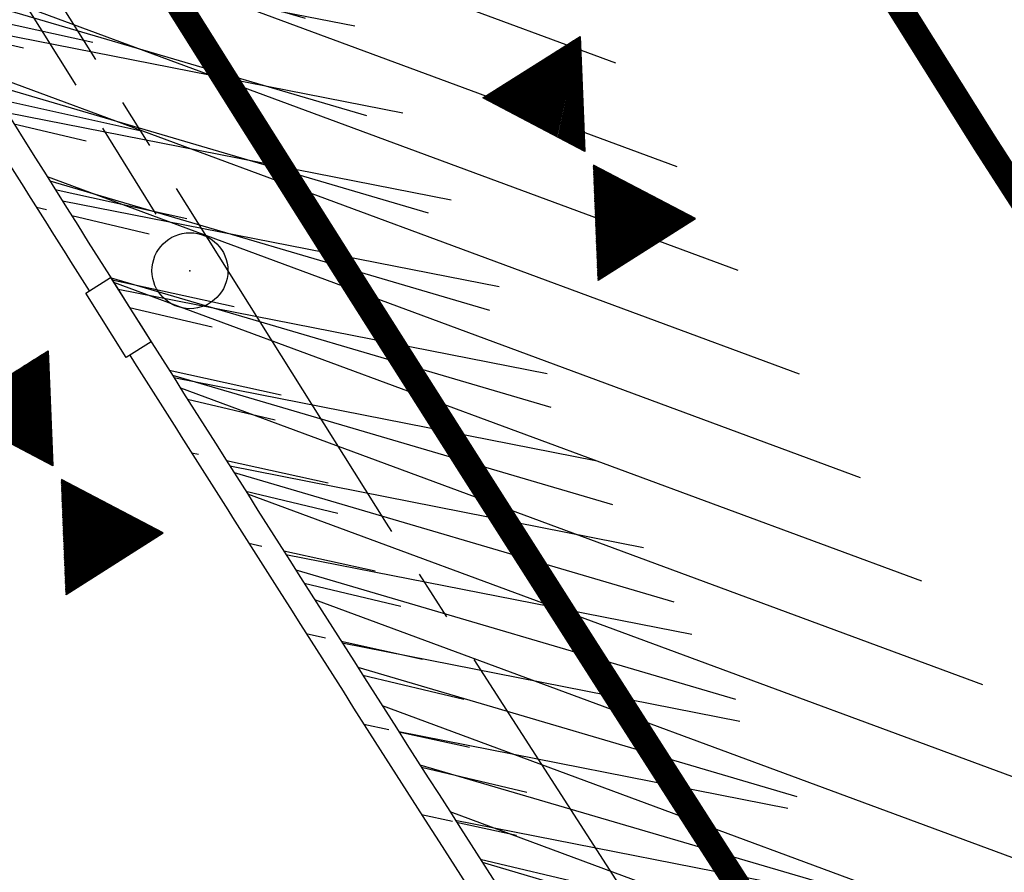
# Model space of a CAD drawing. Extents: x 447882 to 448688, y 437766 to 439043.
# Tile 29 of 121: x 448415 to 448435, y 438096 to 438112. Entities that reach past the tile are written whole.
import ezdxf

# ---------------------------------------------------------------- set-up
doc = ezdxf.new("R2010")
doc.units = 0
doc.header["$LTSCALE"] = 2
doc.header["$MEASUREMENT"] = 0
for name, pattern in [('ACHSE', [5.5, 4, -0.5, 0.5, -0.5]), ('AUSGEZOGEN', [0]), ('GESTRICH-X2', [1.5, 1, -0.5])]:
    doc.linetypes.add(name, pattern=pattern)
doc.layers.get('0').update_dxf_attribs({"linetype": 'AUSGEZOGEN'})
for name, color, linetype in [('ACHSETOP', 250, 'ACHSE'), ('BOESCHG', 250, 'AUSGEZOGEN'), ('DB-LS-Waende', 15, 'CONTINUOUS'), ('FBRTOP', 250, 'AUSGEZOGEN'), ('GEF', 1, 'AUSGEZOGEN'), ('KANAL', 7, 'GESTRICH-X2'), ('MULDE', 250, 'AUSGEZOGEN'), ('SCHLITZRINNE', 200, 'AUSGEZOGEN'), ('SCHSYMBOL', 200, 'AUSGEZOGEN')]:
    doc.layers.add(name, color=color, linetype=linetype)

# ---------------------------------------------------------------- blocks, each defined once
blk = doc.blocks.new('*X41')
at = {"color": 0}
for p, q in [((379.636, 182.407), (379.645, 182.415)), ((379.64, 182.401), (379.654, 182.415)), ((379.643, 182.395), (379.663, 182.415)), ((379.646, 182.39), (379.672, 182.415)), ((379.649, 182.384), (379.68, 182.415)), ((379.653, 182.379), (379.689, 182.415)), ((379.656, 182.373), (379.698, 182.415)), ((379.659, 182.367), (379.707, 182.415)), ((379.662, 182.362), (379.716, 182.415)), ((379.665, 182.356), (379.725, 182.415)), ((379.669, 182.351), (379.733, 182.415)), ((379.672, 182.345), (379.742, 182.415)), ((379.675, 182.339), (379.751, 182.415)), ((379.678, 182.334), (379.76, 182.415)), ((379.682, 182.328), (379.769, 182.415)), ((379.685, 182.323), (379.778, 182.415)), ((379.688, 182.317), (379.786, 182.415)), ((379.691, 182.311), (379.795, 182.415)), ((379.695, 182.306), (379.804, 182.415)), ((379.698, 182.3), (379.813, 182.415)), ((379.701, 182.295), (379.822, 182.415)), ((379.704, 182.289), (379.831, 182.415)), ((379.708, 182.283), (379.839, 182.415)), ((379.711, 182.278), (379.848, 182.415)), ((379.714, 182.272), (379.857, 182.415)), ((379.717, 182.267), (379.866, 182.415)), ((379.72, 182.261), (379.875, 182.415)), ((379.724, 182.255), (379.884, 182.415)), ((379.727, 182.25), (379.892, 182.415)), ((379.73, 182.244), (379.901, 182.415)), ((379.733, 182.239), (379.91, 182.415)), ((379.737, 182.233), (379.919, 182.415)), ((379.74, 182.227), (379.928, 182.415)), ((379.743, 182.222), (379.937, 182.415)), ((379.746, 182.216), (379.946, 182.415)), ((379.75, 182.21), (379.954, 182.415)), ((379.753, 182.205), (379.963, 182.415)), ((379.756, 182.199), (379.972, 182.415)), ((379.759, 182.194), (379.981, 182.415)), ((379.763, 182.188), (379.99, 182.415)), ((379.766, 182.182), (379.999, 182.415)), ((379.769, 182.177), (380.007, 182.415)), ((379.772, 182.171), (380.016, 182.415)), ((379.775, 182.166), (380.025, 182.415)), ((379.779, 182.16), (380.034, 182.415)), ((379.782, 182.154), (380.043, 182.415)), ((379.785, 182.149), (380.052, 182.415)), ((379.788, 182.143), (380.06, 182.415)), ((379.792, 182.138), (380.069, 182.415)), ((379.795, 182.132), (380.078, 182.415)), ((379.798, 182.126), (380.087, 182.415)), ((379.801, 182.121), (380.096, 182.415)), ((379.805, 182.115), (380.105, 182.415)), ((379.808, 182.11), (380.113, 182.415)), ((379.811, 182.104), (380.122, 182.415)), ((379.814, 182.098), (380.131, 182.415)), ((379.818, 182.093), (380.14, 182.415)), ((379.821, 182.087), (380.149, 182.415)), ((379.824, 182.082), (380.158, 182.415)), ((379.827, 182.076), (380.166, 182.415)), ((379.83, 182.07), (380.175, 182.415)), ((379.834, 182.065), (380.184, 182.415)), ((379.837, 182.059), (380.193, 182.415)), ((379.84, 182.054), (380.202, 182.415)), ((379.843, 182.048), (380.211, 182.415)), ((379.847, 182.042), (380.22, 182.415)), ((379.85, 182.037), (380.228, 182.415)), ((379.853, 182.031), (380.237, 182.415)), ((379.856, 182.026), (380.246, 182.415)), ((379.86, 182.02), (380.255, 182.415)), ((379.863, 182.014), (380.264, 182.415)), ((379.866, 182.009), (380.273, 182.415)), ((379.869, 182.003), (380.281, 182.415)), ((379.873, 181.998), (380.29, 182.415)), ((379.876, 181.992), (380.299, 182.415)), ((379.879, 181.986), (380.308, 182.415)), ((379.882, 181.981), (380.317, 182.415)), ((379.885, 181.975), (380.326, 182.415)), ((379.889, 181.97), (380.334, 182.415)), ((379.892, 181.964), (380.343, 182.415)), ((379.895, 181.958), (380.352, 182.415)), ((379.898, 181.953), (380.361, 182.415)), ((379.902, 181.947), (380.37, 182.415)), ((379.905, 181.942), (380.379, 182.415)), ((379.908, 181.936), (380.387, 182.415)), ((379.911, 181.93), (380.396, 182.415)), ((379.915, 181.925), (380.405, 182.415)), ((379.918, 181.919), (380.414, 182.415)), ((379.921, 181.914), (380.423, 182.415)), ((379.924, 181.908), (380.432, 182.415)), ((379.928, 181.902), (380.44, 182.415)), ((379.931, 181.897), (380.449, 182.415)), ((379.934, 181.891), (380.458, 182.415)), ((379.937, 181.885), (380.467, 182.415)), ((379.94, 181.88), (380.476, 182.415)), ((379.944, 181.874), (380.485, 182.415)), ((379.947, 181.869), (380.494, 182.415)), ((379.95, 181.863), (380.502, 182.415)), ((379.953, 181.857), (380.511, 182.415)), ((379.957, 181.852), (380.52, 182.415)), ((379.96, 181.846), (380.529, 182.415)), ((379.963, 181.841), (380.538, 182.415)), ((379.966, 181.835), (380.547, 182.415)), ((379.97, 181.829), (380.555, 182.415)), ((379.973, 181.824), (380.564, 182.415)), ((379.976, 181.818), (380.573, 182.415)), ((379.979, 181.813), (380.582, 182.415)), ((379.983, 181.807), (380.591, 182.415)), ((379.986, 181.801), (380.6, 182.415)), ((379.989, 181.796), (380.608, 182.415)), ((379.992, 181.79), (380.617, 182.415)), ((379.995, 181.785), (380.626, 182.415)), ((379.999, 181.779), (380.635, 182.415)), ((380.002, 181.773), (380.644, 182.415)), ((380.005, 181.768), (380.653, 182.415)), ((380.008, 181.762), (380.661, 182.415)), ((380.012, 181.757), (380.67, 182.415)), ((380.015, 181.751), (380.679, 182.415)), ((380.018, 181.745), (380.688, 182.415)), ((380.021, 181.74), (380.697, 182.415)), ((380.025, 181.734), (380.706, 182.415)), ((380.028, 181.729), (380.714, 182.415)), ((380.031, 181.723), (380.723, 182.415)), ((380.034, 181.717), (380.732, 182.415)), ((380.038, 181.712), (380.741, 182.415)), ((380.041, 181.706), (380.75, 182.415)), ((380.044, 181.701), (380.759, 182.415)), ((380.047, 181.695), (380.768, 182.415)), ((380.05, 181.689), (380.776, 182.415)), ((380.054, 181.684), (380.785, 182.415)), ((380.057, 181.678), (380.794, 182.415)), ((380.06, 181.673), (380.803, 182.415)), ((380.063, 181.667), (380.812, 182.415)), ((380.067, 181.661), (380.821, 182.415)), ((380.07, 181.656), (380.829, 182.415)), ((380.073, 181.65), (380.838, 182.415)), ((380.076, 181.645), (380.847, 182.415)), ((380.08, 181.639), (380.856, 182.415)), ((380.083, 181.633), (380.865, 182.415)), ((380.086, 181.628), (380.874, 182.415)), ((380.089, 181.622), (380.882, 182.415)), ((380.093, 181.617), (380.891, 182.415)), ((380.096, 181.611), (380.9, 182.415)), ((380.099, 181.605), (380.909, 182.415)), ((380.102, 181.6), (380.918, 182.415)), ((380.105, 181.594), (380.927, 182.415)), ((380.109, 181.588), (380.935, 182.415)), ((380.112, 181.583), (380.944, 182.415)), ((380.115, 181.577), (380.953, 182.415)), ((380.118, 181.572), (380.962, 182.415)), ((380.122, 181.566), (380.971, 182.415)), ((380.125, 181.56), (380.98, 182.415)), ((380.128, 181.555), (380.988, 182.415)), ((380.131, 181.549), (380.997, 182.415)), ((380.135, 181.544), (381.006, 182.415)), ((380.138, 181.538), (381.015, 182.415)), ((380.141, 181.532), (381.024, 182.415)), ((380.144, 181.527), (381.033, 182.415)), ((380.148, 181.521), (381.042, 182.415)), ((380.151, 181.516), (381.05, 182.415)), ((380.154, 181.51), (381.059, 182.415)), ((380.157, 181.504), (381.068, 182.415)), ((380.16, 181.499), (381.077, 182.415)), ((380.164, 181.493), (381.086, 182.415)), ((380.167, 181.488), (381.095, 182.415)), ((380.17, 181.482), (381.103, 182.415)), ((380.173, 181.476), (381.112, 182.415)), ((380.177, 181.471), (381.121, 182.415)), ((380.18, 181.465), (381.13, 182.415)), ((380.183, 181.46), (381.139, 182.415)), ((380.186, 181.454), (381.148, 182.415)), ((380.19, 181.448), (381.156, 182.415)), ((380.193, 181.443), (381.165, 182.415)), ((380.196, 181.437), (381.174, 182.415)), ((380.199, 181.432), (381.183, 182.415)), ((380.203, 181.426), (381.192, 182.415)), ((380.206, 181.42), (381.201, 182.415)), ((380.209, 181.415), (381.209, 182.415)), ((380.212, 181.409), (381.218, 182.415)), ((380.215, 181.404), (381.227, 182.415)), ((380.219, 181.398), (381.236, 182.415)), ((380.222, 181.392), (381.245, 182.415)), ((380.225, 181.387), (381.254, 182.415)), ((380.228, 181.381), (381.262, 182.415)), ((380.232, 181.376), (381.271, 182.415)), ((380.235, 181.37), (381.28, 182.415)), ((380.238, 181.364), (381.289, 182.415)), ((380.241, 181.359), (381.298, 182.415)), ((380.245, 181.353), (381.307, 182.415)), ((380.248, 181.348), (381.316, 182.415)), ((380.251, 181.342), (381.324, 182.415)), ((380.254, 181.336), (381.333, 182.415)), ((380.258, 181.331), (381.342, 182.415)), ((380.261, 181.325), (381.351, 182.415)), ((380.27, 181.308), (381.344, 182.382)), ((380.274, 181.303), (381.332, 182.361)), ((380.277, 181.297), (381.32, 182.34)), ((380.28, 181.292), (381.308, 182.32)), ((380.283, 181.286), (381.296, 182.299)), ((380.287, 181.28), (381.284, 182.278)), ((380.29, 181.275), (381.272, 182.257)), ((380.293, 181.269), (381.26, 182.236)), ((380.296, 181.263), (381.248, 182.215)), ((380.3, 181.258), (381.236, 182.194)), ((380.303, 181.252), (381.224, 182.173)), ((380.306, 181.247), (381.212, 182.152)), ((380.309, 181.241), (381.2, 182.131)), ((380.313, 181.235), (381.187, 182.11)), ((380.316, 181.23), (381.175, 182.089)), ((380.319, 181.224), (381.163, 182.069)), ((380.322, 181.219), (381.151, 182.048)), ((380.325, 181.213), (381.139, 182.027)), ((380.329, 181.207), (381.127, 182.006)), ((380.332, 181.202), (381.115, 181.985)), ((380.335, 181.196), (381.103, 181.964)), ((380.338, 181.191), (381.091, 181.943)), ((380.342, 181.185), (381.079, 181.922)), ((380.345, 181.179), (381.067, 181.901)), ((380.348, 181.174), (381.055, 181.88)), ((380.351, 181.168), (381.043, 181.859)), ((380.355, 181.163), (381.031, 181.839)), ((380.358, 181.157), (381.018, 181.818)), ((380.361, 181.151), (381.006, 181.797)), ((380.364, 181.146), (380.994, 181.776)), ((380.368, 181.14), (380.982, 181.755)), ((380.371, 181.135), (380.97, 181.734)), ((380.374, 181.129), (380.958, 181.713)), ((380.377, 181.123), (380.946, 181.692)), ((380.38, 181.118), (380.934, 181.671)), ((380.384, 181.112), (380.922, 181.65)), ((380.387, 181.107), (380.91, 181.629)), ((380.39, 181.101), (380.898, 181.608)), ((380.393, 181.095), (380.886, 181.588)), ((380.397, 181.09), (380.874, 181.567)), ((380.4, 181.084), (380.861, 181.546)), ((380.403, 181.079), (380.849, 181.525)), ((380.406, 181.073), (380.837, 181.504)), ((380.41, 181.067), (380.825, 181.483)), ((380.413, 181.062), (380.813, 181.462)), ((380.416, 181.056), (380.801, 181.441)), ((380.419, 181.051), (380.789, 181.42)), ((380.423, 181.045), (380.777, 181.399)), ((380.426, 181.039), (380.765, 181.378)), ((380.429, 181.034), (380.753, 181.358)), ((380.432, 181.028), (380.741, 181.337)), ((380.435, 181.023), (380.729, 181.316)), ((380.439, 181.017), (380.717, 181.295)), ((380.442, 181.011), (380.705, 181.274)), ((380.445, 181.006), (380.692, 181.253)), ((380.448, 181), (380.68, 181.232)), ((380.452, 180.995), (380.668, 181.211)), ((380.455, 180.989), (380.656, 181.19)), ((380.458, 180.983), (380.644, 181.169)), ((380.461, 180.978), (380.632, 181.148)), ((380.465, 180.972), (380.62, 181.127)), ((380.468, 180.966), (380.608, 181.107)), ((380.471, 180.961), (380.596, 181.086)), ((380.474, 180.955), (380.584, 181.065)), ((380.478, 180.95), (380.572, 181.044)), ((380.481, 180.944), (380.56, 181.023)), ((380.484, 180.938), (380.548, 181.002)), ((380.487, 180.933), (380.535, 180.981)), ((380.49, 180.927), (380.523, 180.96)), ((380.494, 180.922), (380.511, 180.939)), ((380.208, 180.168), (380.575, 180.534)), ((380.22, 180.189), (380.572, 180.54)), ((380.232, 180.21), (380.568, 180.546)), ((380.245, 180.231), (380.565, 180.551)), ((380.257, 180.251), (380.562, 180.557)), ((380.269, 180.272), (380.559, 180.562)), ((380.281, 180.293), (380.555, 180.568)), ((380.293, 180.314), (380.552, 180.574)), ((380.305, 180.335), (380.549, 180.579)), ((380.317, 180.356), (380.546, 180.585)), ((380.329, 180.377), (380.543, 180.59)), ((380.341, 180.398), (380.539, 180.596)), ((380.353, 180.419), (380.536, 180.602)), ((380.365, 180.44), (380.533, 180.607)), ((380.377, 180.461), (380.53, 180.613)), ((380.389, 180.481), (380.526, 180.618)), ((380.401, 180.502), (380.523, 180.624)), ((380.414, 180.523), (380.52, 180.63)), ((380.426, 180.544), (380.517, 180.635)), ((380.438, 180.565), (380.513, 180.641)), ((380.45, 180.586), (380.51, 180.646)), ((380.462, 180.607), (380.507, 180.652)), ((380.474, 180.628), (380.504, 180.658)), ((380.486, 180.649), (380.5, 180.663)), ((379.894, 179.624), (380.659, 180.389)), ((379.906, 179.645), (380.656, 180.394)), ((379.919, 179.666), (380.653, 180.4)), ((379.931, 179.687), (380.649, 180.406)), ((379.943, 179.708), (380.646, 180.411)), ((379.955, 179.729), (380.643, 180.417)), ((379.967, 179.75), (380.64, 180.422)), ((379.979, 179.77), (380.636, 180.428)), ((379.991, 179.791), (380.633, 180.434)), ((380.003, 179.812), (380.63, 180.439)), ((380.015, 179.833), (380.627, 180.445)), ((380.027, 179.854), (380.623, 180.45)), ((380.039, 179.875), (380.62, 180.456)), ((380.051, 179.896), (380.617, 180.462)), ((380.063, 179.917), (380.614, 180.467)), ((380.075, 179.938), (380.61, 180.473)), ((380.088, 179.959), (380.607, 180.478)), ((380.1, 179.98), (380.604, 180.484)), ((380.112, 180), (380.601, 180.49)), ((380.124, 180.021), (380.598, 180.495)), ((380.136, 180.042), (380.594, 180.501)), ((380.148, 180.063), (380.591, 180.506)), ((380.16, 180.084), (380.588, 180.512)), ((380.172, 180.105), (380.585, 180.518)), ((380.184, 180.126), (380.581, 180.523)), ((380.196, 180.147), (380.578, 180.529)), ((379.629, 179.164), (380.73, 180.265)), ((379.641, 179.185), (380.727, 180.271)), ((379.642, 179.169), (380.733, 180.26)), ((379.651, 179.169), (380.737, 180.254)), ((379.653, 179.206), (380.724, 180.277)), ((379.66, 179.169), (380.74, 180.249)), ((379.665, 179.227), (380.72, 180.282)), ((379.669, 179.169), (380.743, 180.243)), ((379.677, 179.248), (380.717, 180.288)), ((379.678, 179.169), (380.746, 180.237)), ((379.689, 179.269), (380.714, 180.293)), ((379.701, 179.289), (380.711, 180.299)), ((379.713, 179.31), (380.708, 180.305)), ((379.725, 179.331), (380.704, 180.31)), ((379.737, 179.352), (380.701, 180.316)), ((379.749, 179.373), (380.698, 180.321)), ((379.762, 179.394), (380.695, 180.327)), ((379.774, 179.415), (380.691, 180.333)), ((379.786, 179.436), (380.688, 180.338)), ((379.798, 179.457), (380.685, 180.344)), ((379.81, 179.478), (380.682, 180.349)), ((379.822, 179.499), (380.678, 180.355)), ((379.834, 179.519), (380.675, 180.361)), ((379.846, 179.54), (380.672, 180.366)), ((379.858, 179.561), (380.669, 180.372)), ((379.87, 179.582), (380.665, 180.378)), ((379.882, 179.603), (380.662, 180.383)), ((379.686, 179.169), (380.75, 180.232)), ((379.695, 179.169), (380.753, 180.226)), ((379.704, 179.169), (380.756, 180.221)), ((379.713, 179.169), (380.759, 180.215)), ((379.722, 179.169), (380.763, 180.209)), ((379.731, 179.169), (380.766, 180.204)), ((379.739, 179.169), (380.769, 180.198)), ((379.748, 179.169), (380.772, 180.193)), ((379.757, 179.169), (380.775, 180.187)), ((379.766, 179.169), (380.779, 180.181)), ((379.775, 179.169), (380.782, 180.176)), ((379.784, 179.169), (380.785, 180.17)), ((379.792, 179.169), (380.788, 180.165)), ((379.801, 179.169), (380.792, 180.159)), ((379.81, 179.169), (380.795, 180.153)), ((379.819, 179.169), (380.798, 180.148)), ((379.828, 179.169), (380.801, 180.142)), ((379.837, 179.169), (380.805, 180.137)), ((379.845, 179.169), (380.808, 180.131)), ((379.854, 179.169), (380.811, 180.125)), ((379.863, 179.169), (380.814, 180.12)), ((379.872, 179.169), (380.818, 180.114)), ((379.881, 179.169), (380.821, 180.109)), ((379.89, 179.169), (380.824, 180.103)), ((379.899, 179.169), (380.827, 180.097)), ((379.907, 179.169), (380.83, 180.092)), ((379.916, 179.169), (380.834, 180.086)), ((379.925, 179.169), (380.837, 180.081)), ((379.934, 179.169), (380.84, 180.075)), ((379.943, 179.169), (380.843, 180.069)), ((379.952, 179.169), (380.847, 180.064)), ((379.96, 179.169), (380.85, 180.058)), ((379.969, 179.169), (380.853, 180.052)), ((379.978, 179.169), (380.856, 180.047)), ((379.987, 179.169), (380.86, 180.041)), ((379.996, 179.169), (380.863, 180.036)), ((380.005, 179.169), (380.866, 180.03)), ((380.013, 179.169), (380.869, 180.024)), ((380.022, 179.169), (380.873, 180.019)), ((380.031, 179.169), (380.876, 180.013)), ((380.04, 179.169), (380.879, 180.008)), ((380.049, 179.169), (380.882, 180.002)), ((380.058, 179.169), (380.885, 179.996)), ((380.066, 179.169), (380.889, 179.991)), ((380.075, 179.169), (380.892, 179.985)), ((380.084, 179.169), (380.895, 179.98)), ((380.093, 179.169), (380.898, 179.974)), ((380.102, 179.169), (380.902, 179.968)), ((380.111, 179.169), (380.905, 179.963)), ((380.119, 179.169), (380.908, 179.957)), ((380.128, 179.169), (380.911, 179.952)), ((380.137, 179.169), (380.915, 179.946)), ((380.146, 179.169), (380.918, 179.94)), ((380.155, 179.169), (380.921, 179.935)), ((380.164, 179.169), (380.924, 179.929)), ((380.173, 179.169), (380.928, 179.924)), ((380.181, 179.169), (380.931, 179.918)), ((380.19, 179.169), (380.934, 179.912)), ((380.199, 179.169), (380.937, 179.907)), ((380.208, 179.169), (380.94, 179.901)), ((380.217, 179.169), (380.944, 179.896)), ((380.226, 179.169), (380.947, 179.89)), ((380.234, 179.169), (380.95, 179.884)), ((380.243, 179.169), (380.953, 179.879)), ((380.252, 179.169), (380.957, 179.873)), ((380.261, 179.169), (380.96, 179.868)), ((380.27, 179.169), (380.963, 179.862)), ((380.279, 179.169), (380.966, 179.856)), ((380.287, 179.169), (380.97, 179.851)), ((380.296, 179.169), (380.973, 179.845)), ((380.305, 179.169), (380.976, 179.84)), ((380.314, 179.169), (380.979, 179.834)), ((380.323, 179.169), (380.983, 179.828)), ((380.332, 179.169), (380.986, 179.823)), ((380.34, 179.169), (380.989, 179.817)), ((380.349, 179.169), (380.992, 179.812)), ((380.358, 179.169), (380.995, 179.806)), ((380.367, 179.169), (380.999, 179.8)), ((380.376, 179.169), (381.002, 179.795)), ((380.385, 179.169), (381.005, 179.789)), ((380.394, 179.169), (381.008, 179.784)), ((380.402, 179.169), (381.012, 179.778)), ((380.411, 179.169), (381.015, 179.772)), ((380.42, 179.169), (381.018, 179.767)), ((380.429, 179.169), (381.021, 179.761)), ((380.438, 179.169), (381.025, 179.756)), ((380.447, 179.169), (381.028, 179.75)), ((380.455, 179.169), (381.031, 179.744)), ((380.464, 179.169), (381.034, 179.739)), ((380.473, 179.169), (381.038, 179.733)), ((380.482, 179.169), (381.041, 179.727)), ((380.491, 179.169), (381.044, 179.722)), ((380.5, 179.169), (381.047, 179.716)), ((380.508, 179.169), (381.05, 179.711)), ((380.517, 179.169), (381.054, 179.705)), ((380.526, 179.169), (381.057, 179.699)), ((380.535, 179.169), (381.06, 179.694)), ((380.544, 179.169), (381.063, 179.688)), ((380.553, 179.169), (381.067, 179.683)), ((380.561, 179.169), (381.07, 179.677)), ((380.57, 179.169), (381.073, 179.671)), ((380.579, 179.169), (381.076, 179.666)), ((380.588, 179.169), (381.08, 179.66)), ((380.597, 179.169), (381.083, 179.655)), ((380.606, 179.169), (381.086, 179.649)), ((380.614, 179.169), (381.089, 179.643)), ((380.623, 179.169), (381.093, 179.638)), ((380.632, 179.169), (381.096, 179.632)), ((380.641, 179.169), (381.099, 179.627)), ((380.65, 179.169), (381.102, 179.621)), ((380.659, 179.169), (381.105, 179.615)), ((380.668, 179.169), (381.109, 179.61)), ((380.676, 179.169), (381.112, 179.604)), ((380.685, 179.169), (381.115, 179.599)), ((380.694, 179.169), (381.118, 179.593)), ((380.703, 179.169), (381.122, 179.587)), ((380.712, 179.169), (381.125, 179.582)), ((380.721, 179.169), (381.128, 179.576)), ((380.729, 179.169), (381.131, 179.571)), ((380.738, 179.169), (381.135, 179.565)), ((380.747, 179.169), (381.138, 179.559)), ((380.756, 179.169), (381.141, 179.554)), ((380.765, 179.169), (381.144, 179.548)), ((380.774, 179.169), (381.148, 179.543)), ((380.782, 179.169), (381.151, 179.537)), ((380.791, 179.169), (381.154, 179.531)), ((380.8, 179.169), (381.157, 179.526)), ((380.809, 179.169), (381.16, 179.52)), ((380.818, 179.169), (381.164, 179.515)), ((380.827, 179.169), (381.167, 179.509)), ((380.835, 179.169), (381.17, 179.503)), ((380.844, 179.169), (381.173, 179.498)), ((380.853, 179.169), (381.177, 179.492)), ((380.862, 179.169), (381.18, 179.487)), ((380.871, 179.169), (381.183, 179.481)), ((380.88, 179.169), (381.186, 179.475)), ((380.888, 179.169), (381.19, 179.47)), ((380.897, 179.169), (381.193, 179.464)), ((380.906, 179.169), (381.196, 179.459)), ((380.915, 179.169), (381.199, 179.453)), ((380.924, 179.169), (381.203, 179.447)), ((380.933, 179.169), (381.206, 179.442)), ((380.942, 179.169), (381.209, 179.436)), ((380.95, 179.169), (381.212, 179.43)), ((380.959, 179.169), (381.215, 179.425)), ((380.968, 179.169), (381.219, 179.419)), ((380.977, 179.169), (381.222, 179.414)), ((380.986, 179.169), (381.225, 179.408)), ((380.995, 179.169), (381.228, 179.402)), ((381.003, 179.169), (381.232, 179.397)), ((381.012, 179.169), (381.235, 179.391)), ((381.021, 179.169), (381.238, 179.386)), ((381.03, 179.169), (381.241, 179.38)), ((381.039, 179.169), (381.245, 179.374)), ((381.048, 179.169), (381.248, 179.369)), ((381.056, 179.169), (381.251, 179.363)), ((381.065, 179.169), (381.254, 179.358)), ((381.074, 179.169), (381.258, 179.352)), ((381.083, 179.169), (381.261, 179.346)), ((381.092, 179.169), (381.264, 179.341)), ((381.101, 179.169), (381.267, 179.335)), ((381.109, 179.169), (381.27, 179.33)), ((381.118, 179.169), (381.274, 179.324)), ((381.127, 179.169), (381.277, 179.318)), ((381.136, 179.169), (381.28, 179.313)), ((381.145, 179.169), (381.283, 179.307)), ((381.154, 179.169), (381.287, 179.302)), ((381.162, 179.169), (381.29, 179.296)), ((381.171, 179.169), (381.293, 179.29)), ((381.18, 179.169), (381.296, 179.285)), ((381.189, 179.169), (381.3, 179.279)), ((381.198, 179.169), (381.303, 179.274)), ((381.207, 179.169), (381.306, 179.268)), ((381.216, 179.169), (381.309, 179.262)), ((381.224, 179.169), (381.313, 179.257)), ((381.233, 179.169), (381.316, 179.251)), ((381.242, 179.169), (381.319, 179.246)), ((381.251, 179.169), (381.322, 179.24)), ((381.26, 179.169), (381.325, 179.234)), ((381.269, 179.169), (381.329, 179.229)), ((381.277, 179.169), (381.332, 179.223)), ((381.286, 179.169), (381.335, 179.218)), ((381.295, 179.169), (381.338, 179.212)), ((381.304, 179.169), (381.342, 179.206)), ((381.313, 179.169), (381.345, 179.201)), ((381.322, 179.169), (381.348, 179.195)), ((381.33, 179.169), (381.351, 179.19)), ((381.339, 179.169), (381.355, 179.184)), ((381.348, 179.169), (381.358, 179.178))]:
    blk.add_line(p, q, dxfattribs=at)
blk = doc.blocks.new('TIEFP')
at = {"color": 0}
for points in [[(0.005, 0.151), (-1.131, 2.118), (1.141, 2.118)], [(0.005, -0.172), (-1.131, -2.139), (1.141, -2.139)]]:
    blk.add_lwpolyline(points, close=True, dxfattribs=at)
at = {"color": 0, "xscale": 1.311372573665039, "yscale": 1.311372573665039, "zscale": 1.311372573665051}
blk.add_blockref('*X41', (-498.969, -237.096), dxfattribs=at)
blk = doc.blocks.new('GST')
at = {"color": 0}
blk.add_circle((0, 0), 0.75, dxfattribs=at)
blk.add_point((0, 0), dxfattribs=at)

msp = doc.modelspace()

# ---------------------------------------------------------------- hatches: boundary and pattern name
at = {"layer": 'SCHLITZRINNE'}
h = msp.add_hatch(dxfattribs=at)
h.set_pattern_fill('_USER', color=256, scale=1.5, angle=45, style=0, pattern_type=0)
h.set_pattern_definition([(339.6988, (448289.4614, 438343.1231), (0.5204327, 1.4068226), [])])
edge = h.paths.add_edge_path()
edge.add_arc((449904.241, 439087.127), 1777.856, 203.318125, 203.482666)
edge.add_arc((450830.09, 439489.365), 2787.308, 203.482666, 203.768673)
edge.add_arc((449457.11, 438884.705), 1287.078, 203.768673, 204.197754)
edge.add_arc((451276.919, 439702.474), 3282.184, 204.197754, 204.466449)
edge.add_arc((449906.006, 439078.682), 1776.024, 204.466449, 205.272973)
edge.add_arc((449910.816, 439080.953), 1781.344, 205.272973, 206.078292)
edge.add_arc((451264.489, 439743.474), 3288.448, 206.078292, 206.346738)
edge.add_arc((449467.425, 438853.485), 1283.076, 206.346738, 206.776498)
edge.add_arc((450802.564, 439527.226), 2778.577, 206.776498, 207.063192)
edge.add_arc((449911.383, 439071.907), 1777.817, 207.063191, 207.421606)
edge.add_arc((450110.431, 439175.179), 2002.061, 207.421606, 207.779675)
edge.add_arc((450110.948, 439175.452), 2002.646, 207.779675, 208.137692)
edge.add_arc((450111.73, 439175.87), 2003.533, 208.137692, 208.495408)
edge.add_arc((450113.785, 439176.985), 2005.87, 208.495408, 208.852916)
edge.add_arc((450109.179, 439174.448), 2000.613, 208.852916, 209.211314)
edge.add_arc((450108.358, 439173.989), 1999.672, 209.211314, 209.569796)
edge.add_arc((450107.203, 439173.333), 1998.343, 209.569796, 209.928803)
edge.add_arc((450102.314, 439170.519), 1992.703, 209.928803, 210.288319)
edge.add_arc((450111.316, 439175.777), 2003.127, 210.288319, 210.645775)
edge.add_arc((450119.743, 439180.769), 2012.922, 210.645775, 211.002361)
edge.add_arc((450119.644, 439180.71), 2012.806, 211.002361, 211.359165)
edge.add_arc((450107.59, 439173.364), 1998.691, 211.359165, 211.717226)
edge.add_arc((450101.479, 439169.587), 1991.506, 211.717226, 212.076564)
edge.add_arc((450113.556, 439177.156), 2005.759, 212.076564, 212.434624)
edge.add_arc((450112.626, 439176.565), 2004.657, 212.434624, 212.79251)
edge.add_arc((450107.744, 439173.42), 1998.85, 212.79251, 213.150917)
edge.add_arc((450108.762, 439174.085), 2000.066, 213.150917, 213.509547)
edge.add_arc((450105.418, 439171.871), 1996.056, 213.509547, 213.868537)
edge.add_arc((450110.46, 439175.254), 2002.127, 213.868537, 214.225936)
edge.add_arc((450122.838, 439183.675), 2017.098, 214.225936, 214.582007)
edge.add_arc((450116.672, 439179.424), 2009.609, 214.582007, 214.939825)
edge.add_arc((450097.028, 439165.7), 1985.645, 214.939825, 215.299796)
edge.add_arc((450097.522, 439166.05), 1986.251, 215.299796, 215.6597)
edge.add_arc((450116.045, 439179.34), 2009.049, 215.6597, 216.017557)
edge.add_arc((450123.924, 439185.069), 2018.791, 216.017557, 216.373476)
edge.add_arc((450109.338, 439174.325), 2000.675, 216.373476, 216.722463)
edge.add_arc((451276.919, 439702.474), 3282.684, 204.280788, 204.466449)
edge.add_arc((449906.006, 439078.682), 1776.524, 204.466449, 205.272973)
edge.add_arc((449910.816, 439080.953), 1781.844, 205.272973, 206.01164)
h = msp.add_hatch(dxfattribs=at)
h.set_pattern_fill('_USER', color=256, scale=1.5, angle=45, style=0, pattern_type=0)
h.set_pattern_definition([(343.61786, (448348.5706, 438224.3388), (0.423064, 1.439103), [])])
edge = h.paths.add_edge_path()
edge.add_arc((449904.241, 439087.127), 1777.856, 203.318125, 203.482666)
edge.add_arc((450830.09, 439489.365), 2787.308, 203.482666, 203.768673)
edge.add_arc((449457.11, 438884.705), 1287.078, 203.768673, 204.197754)
edge.add_arc((451276.919, 439702.474), 3282.184, 204.197754, 204.466449)
edge.add_arc((449906.006, 439078.682), 1776.024, 204.466449, 205.272973)
edge.add_arc((449910.816, 439080.953), 1781.344, 205.272973, 206.078292)
edge.add_arc((451264.489, 439743.474), 3288.448, 206.078292, 206.346738)
edge.add_arc((449467.425, 438853.485), 1283.076, 206.346738, 206.776498)
edge.add_arc((450802.564, 439527.226), 2778.577, 206.776498, 207.063192)
edge.add_arc((449911.383, 439071.907), 1777.817, 207.063191, 207.421606)
edge.add_arc((450110.431, 439175.179), 2002.061, 207.421606, 207.779675)
edge.add_arc((450110.948, 439175.452), 2002.646, 207.779675, 208.137692)
edge.add_arc((450111.73, 439175.87), 2003.533, 208.137692, 208.495408)
edge.add_arc((450113.785, 439176.985), 2005.87, 208.495408, 208.852916)
edge.add_arc((450109.179, 439174.448), 2000.613, 208.852916, 209.211314)
edge.add_arc((450108.358, 439173.989), 1999.672, 209.211314, 209.569796)
edge.add_arc((450107.203, 439173.333), 1998.343, 209.569796, 209.928803)
edge.add_arc((450102.314, 439170.519), 1992.703, 209.928803, 210.288319)
edge.add_arc((450111.316, 439175.777), 2003.127, 210.288319, 210.645775)
edge.add_arc((450119.743, 439180.769), 2012.922, 210.645775, 211.002361)
edge.add_arc((450119.644, 439180.71), 2012.806, 211.002361, 211.359165)
edge.add_arc((450107.59, 439173.364), 1998.691, 211.359165, 211.717226)
edge.add_arc((450101.479, 439169.587), 1991.506, 211.717226, 212.076564)
edge.add_arc((450113.556, 439177.156), 2005.759, 212.076564, 212.434624)
edge.add_arc((450112.626, 439176.565), 2004.657, 212.434624, 212.79251)
edge.add_arc((450107.744, 439173.42), 1998.85, 212.79251, 213.150917)
edge.add_arc((450108.762, 439174.085), 2000.066, 213.150917, 213.509547)
edge.add_arc((450105.418, 439171.871), 1996.056, 213.509547, 213.868537)
edge.add_arc((450110.46, 439175.254), 2002.127, 213.868537, 214.225936)
edge.add_arc((450122.838, 439183.675), 2017.098, 214.225936, 214.582007)
edge.add_arc((450116.672, 439179.424), 2009.609, 214.582007, 214.939825)
edge.add_arc((450097.028, 439165.7), 1985.645, 214.939825, 215.299796)
edge.add_arc((450097.522, 439166.05), 1986.251, 215.299796, 215.6597)
edge.add_arc((450116.045, 439179.34), 2009.049, 215.6597, 216.017557)
edge.add_arc((450123.924, 439185.069), 2018.791, 216.017557, 216.373476)
edge.add_arc((450109.338, 439174.325), 2000.675, 216.373476, 216.722463)
edge.add_arc((450110.431, 439175.179), 2002.561, 207.683894, 207.779675)
edge.add_arc((450110.948, 439175.452), 2003.146, 207.779675, 208.137692)
edge.add_arc((450111.73, 439175.87), 2004.033, 208.137692, 208.495408)
edge.add_arc((450113.785, 439176.985), 2006.37, 208.495408, 208.852916)
edge.add_arc((450109.179, 439174.448), 2001.113, 208.852916, 209.211314)
edge.add_arc((450108.358, 439173.989), 2000.172, 209.211314, 209.369037)
h = msp.add_hatch(dxfattribs=at)
h.set_pattern_fill('_USER,_O', color=256, scale=1.5, angle=45, pattern_type=0)
h.set_pattern_definition([(346.6471, (448402.703, 438130.2319), (0.3464215, 1.459449), [])])
edge = h.paths.add_edge_path()
edge.add_arc((449904.241, 439087.127), 1777.856, 203.318125, 203.482666)
edge.add_arc((450830.09, 439489.365), 2787.308, 203.482666, 203.768673)
edge.add_arc((449457.11, 438884.705), 1287.078, 203.768673, 204.197754)
edge.add_arc((451276.919, 439702.474), 3282.184, 204.197754, 204.466449)
edge.add_arc((449906.006, 439078.682), 1776.024, 204.466449, 205.272973)
edge.add_arc((449910.816, 439080.953), 1781.344, 205.272973, 206.078292)
edge.add_arc((451264.489, 439743.474), 3288.448, 206.078292, 206.346738)
edge.add_arc((449467.425, 438853.485), 1283.076, 206.346738, 206.776498)
edge.add_arc((450802.564, 439527.226), 2778.577, 206.776498, 207.063192)
edge.add_arc((449911.383, 439071.907), 1777.817, 207.063191, 207.421606)
edge.add_arc((450110.431, 439175.179), 2002.061, 207.421606, 207.779675)
edge.add_arc((450110.948, 439175.452), 2002.646, 207.779675, 208.137692)
edge.add_arc((450111.73, 439175.87), 2003.533, 208.137692, 208.495408)
edge.add_arc((450113.785, 439176.985), 2005.87, 208.495408, 208.852916)
edge.add_arc((450109.179, 439174.448), 2000.613, 208.852916, 209.211314)
edge.add_arc((450108.358, 439173.989), 1999.672, 209.211314, 209.569796)
edge.add_arc((450107.203, 439173.333), 1998.343, 209.569796, 209.928803)
edge.add_arc((450102.314, 439170.519), 1992.703, 209.928803, 210.288319)
edge.add_arc((450111.316, 439175.777), 2003.127, 210.288319, 210.645775)
edge.add_arc((450119.743, 439180.769), 2012.922, 210.645775, 211.002361)
edge.add_arc((450119.644, 439180.71), 2012.806, 211.002361, 211.359165)
edge.add_arc((450107.59, 439173.364), 1998.691, 211.359165, 211.717226)
edge.add_arc((450101.479, 439169.587), 1991.506, 211.717226, 212.076564)
edge.add_arc((450113.556, 439177.156), 2005.759, 212.076564, 212.434624)
edge.add_arc((450112.626, 439176.565), 2004.657, 212.434624, 212.79251)
edge.add_arc((450107.744, 439173.42), 1998.85, 212.79251, 213.150917)
edge.add_arc((450108.762, 439174.085), 2000.066, 213.150917, 213.509547)
edge.add_arc((450105.418, 439171.871), 1996.056, 213.509547, 213.868537)
edge.add_arc((450110.46, 439175.254), 2002.127, 213.868537, 214.225936)
edge.add_arc((450122.838, 439183.675), 2017.098, 214.225936, 214.582007)
edge.add_arc((450116.672, 439179.424), 2009.609, 214.582007, 214.939825)
edge.add_arc((450097.028, 439165.7), 1985.645, 214.939825, 215.299796)
edge.add_arc((450097.522, 439166.05), 1986.251, 215.299796, 215.6597)
edge.add_arc((450116.045, 439179.34), 2009.049, 215.6597, 216.017557)
edge.add_arc((450123.924, 439185.069), 2018.791, 216.017557, 216.373476)
edge.add_arc((450109.338, 439174.325), 2000.675, 216.373476, 216.722463)
edge.add_arc((450119.644, 439180.71), 2013.306, 211.128908, 211.359165)
edge.add_arc((450107.59, 439173.364), 1999.191, 211.359165, 211.717226)
edge.add_arc((450101.479, 439169.587), 1992.006, 211.717226, 212.076564)
edge.add_arc((450113.556, 439177.156), 2006.259, 212.076564, 212.234447)
h = msp.add_hatch(dxfattribs=at)
h.set_pattern_fill('_USER,_O', color=256, scale=1.5, angle=45, pattern_type=0)
h.set_pattern_definition([(347.6119, (448421.49, 438100.1306), (0.321798, 1.4650754), [])])
edge = h.paths.add_edge_path()
edge.add_arc((449904.241, 439087.127), 1777.856, 203.318125, 203.482666)
edge.add_arc((450830.09, 439489.365), 2787.308, 203.482666, 203.768673)
edge.add_arc((449457.11, 438884.705), 1287.078, 203.768673, 204.197754)
edge.add_arc((451276.919, 439702.474), 3282.184, 204.197754, 204.466449)
edge.add_arc((449906.006, 439078.682), 1776.024, 204.466449, 205.272973)
edge.add_arc((449910.816, 439080.953), 1781.344, 205.272973, 206.078292)
edge.add_arc((451264.489, 439743.474), 3288.448, 206.078292, 206.346738)
edge.add_arc((449467.425, 438853.485), 1283.076, 206.346738, 206.776498)
edge.add_arc((450802.564, 439527.226), 2778.577, 206.776498, 207.063192)
edge.add_arc((449911.383, 439071.907), 1777.817, 207.063191, 207.421606)
edge.add_arc((450110.431, 439175.179), 2002.061, 207.421606, 207.779675)
edge.add_arc((450110.948, 439175.452), 2002.646, 207.779675, 208.137692)
edge.add_arc((450111.73, 439175.87), 2003.533, 208.137692, 208.495408)
edge.add_arc((450113.785, 439176.985), 2005.87, 208.495408, 208.852916)
edge.add_arc((450109.179, 439174.448), 2000.613, 208.852916, 209.211314)
edge.add_arc((450108.358, 439173.989), 1999.672, 209.211314, 209.569796)
edge.add_arc((450107.203, 439173.333), 1998.343, 209.569796, 209.928803)
edge.add_arc((450102.314, 439170.519), 1992.703, 209.928803, 210.288319)
edge.add_arc((450111.316, 439175.777), 2003.127, 210.288319, 210.645775)
edge.add_arc((450119.743, 439180.769), 2012.922, 210.645775, 211.002361)
edge.add_arc((450119.644, 439180.71), 2012.806, 211.002361, 211.359165)
edge.add_arc((450107.59, 439173.364), 1998.691, 211.359165, 211.717226)
edge.add_arc((450101.479, 439169.587), 1991.506, 211.717226, 212.076564)
edge.add_arc((450113.556, 439177.156), 2005.759, 212.076564, 212.434624)
edge.add_arc((450112.626, 439176.565), 2004.657, 212.434624, 212.79251)
edge.add_arc((450107.744, 439173.42), 1998.85, 212.79251, 213.150917)
edge.add_arc((450108.762, 439174.085), 2000.066, 213.150917, 213.509547)
edge.add_arc((450105.418, 439171.871), 1996.056, 213.509547, 213.868537)
edge.add_arc((450110.46, 439175.254), 2002.127, 213.868537, 214.225936)
edge.add_arc((450122.838, 439183.675), 2017.098, 214.225936, 214.582007)
edge.add_arc((450116.672, 439179.424), 2009.609, 214.582007, 214.939825)
edge.add_arc((450097.028, 439165.7), 1985.645, 214.939825, 215.299796)
edge.add_arc((450097.522, 439166.05), 1986.251, 215.299796, 215.6597)
edge.add_arc((450116.045, 439179.34), 2009.049, 215.6597, 216.017557)
edge.add_arc((450123.924, 439185.069), 2018.791, 216.017557, 216.373476)
edge.add_arc((450109.338, 439174.325), 2000.675, 216.373476, 216.722463)
edge.add_arc((450113.556, 439177.156), 2006.259, 212.277367, 212.434624)
edge.add_arc((450112.626, 439176.565), 2005.157, 212.434624, 212.79251)
edge.add_arc((450107.744, 439173.42), 1999.35, 212.79251, 213.090756)
h = msp.add_hatch(dxfattribs=at)
h.set_pattern_fill('_USER,_O', color=256, scale=1.5, angle=45, pattern_type=0)
h.set_pattern_definition([(348.87313, (448443.181, 438066.7889), (0.289473, 1.4718034), [])])
edge = h.paths.add_edge_path()
edge.add_arc((449904.241, 439087.127), 1777.856, 203.318125, 203.482666)
edge.add_arc((450830.09, 439489.365), 2787.308, 203.482666, 203.768673)
edge.add_arc((449457.11, 438884.705), 1287.078, 203.768673, 204.197754)
edge.add_arc((451276.919, 439702.474), 3282.184, 204.197754, 204.466449)
edge.add_arc((449906.006, 439078.682), 1776.024, 204.466449, 205.272973)
edge.add_arc((449910.816, 439080.953), 1781.344, 205.272973, 206.078292)
edge.add_arc((451264.489, 439743.474), 3288.448, 206.078292, 206.346738)
edge.add_arc((449467.425, 438853.485), 1283.076, 206.346738, 206.776498)
edge.add_arc((450802.564, 439527.226), 2778.577, 206.776498, 207.063192)
edge.add_arc((449911.383, 439071.907), 1777.817, 207.063191, 207.421606)
edge.add_arc((450110.431, 439175.179), 2002.061, 207.421606, 207.779675)
edge.add_arc((450110.948, 439175.452), 2002.646, 207.779675, 208.137692)
edge.add_arc((450111.73, 439175.87), 2003.533, 208.137692, 208.495408)
edge.add_arc((450113.785, 439176.985), 2005.87, 208.495408, 208.852916)
edge.add_arc((450109.179, 439174.448), 2000.613, 208.852916, 209.211314)
edge.add_arc((450108.358, 439173.989), 1999.672, 209.211314, 209.569796)
edge.add_arc((450107.203, 439173.333), 1998.343, 209.569796, 209.928803)
edge.add_arc((450102.314, 439170.519), 1992.703, 209.928803, 210.288319)
edge.add_arc((450111.316, 439175.777), 2003.127, 210.288319, 210.645775)
edge.add_arc((450119.743, 439180.769), 2012.922, 210.645775, 211.002361)
edge.add_arc((450119.644, 439180.71), 2012.806, 211.002361, 211.359165)
edge.add_arc((450107.59, 439173.364), 1998.691, 211.359165, 211.717226)
edge.add_arc((450101.479, 439169.587), 1991.506, 211.717226, 212.076564)
edge.add_arc((450113.556, 439177.156), 2005.759, 212.076564, 212.434624)
edge.add_arc((450112.626, 439176.565), 2004.657, 212.434624, 212.79251)
edge.add_arc((450107.744, 439173.42), 1998.85, 212.79251, 213.150917)
edge.add_arc((450108.762, 439174.085), 2000.066, 213.150917, 213.509547)
edge.add_arc((450105.418, 439171.871), 1996.056, 213.509547, 213.868537)
edge.add_arc((450110.46, 439175.254), 2002.127, 213.868537, 214.225936)
edge.add_arc((450122.838, 439183.675), 2017.098, 214.225936, 214.582007)
edge.add_arc((450116.672, 439179.424), 2009.609, 214.582007, 214.939825)
edge.add_arc((450097.028, 439165.7), 1985.645, 214.939825, 215.299796)
edge.add_arc((450097.522, 439166.05), 1986.251, 215.299796, 215.6597)
edge.add_arc((450116.045, 439179.34), 2009.049, 215.6597, 216.017557)
edge.add_arc((450123.924, 439185.069), 2018.791, 216.017557, 216.373476)
edge.add_arc((450109.338, 439174.325), 2000.675, 216.373476, 216.722463)
edge.add_arc((450107.744, 439173.42), 1999.35, 213.133824, 213.150917)
edge.add_arc((450108.762, 439174.085), 2000.566, 213.150917, 213.509547)
edge.add_arc((450105.418, 439171.871), 1996.556, 213.509547, 213.868537)
edge.add_arc((450110.46, 439175.254), 2002.627, 213.868537, 214.225936)
edge.add_arc((450122.838, 439183.675), 2017.598, 214.225936, 214.582007)
edge.add_arc((450116.672, 439179.424), 2010.109, 214.582007, 214.805817)

# ---------------------------------------------------------------- linework, layer by layer
at = {"layer": 'ACHSETOP', "flags": 128}
msp.add_lwpolyline([(448115.396, 438985.501), (448118.194, 438967.918), (448126.051, 438918.539), (448129.98, 438893.849), (448133.908, 438869.16), (448135.229, 438860.857), (448137.904, 438844.482), (448142.192, 438819.853), (448146.786, 438795.279), (448151.688, 438770.764), (448156.896, 438746.313), (448162.408, 438721.928), (448168.226, 438697.615), (448174.346, 438673.376), (448180.77, 438649.215), (448187.494, 438625.137), (448194.519, 438601.144), (448201.844, 438577.241), (448209.467, 438553.432), (448217.386, 438529.72), (448225.602, 438506.108), (448234.112, 438482.601), (448242.915, 438459.203), (448252.01, 438435.916), (448261.395, 438412.745), (448271.069, 438389.693), (448281.031, 438366.763), (448291.278, 438343.96), (448312.624, 438298.747), (448323.719, 438276.344), (448335.093, 438254.082), (448346.745, 438231.963), (448358.672, 438209.992), (448370.873, 438188.171), (448383.346, 438166.505), (448396.089, 438144.997), (448409.099, 438123.649), (448422.375, 438102.466), (448435.915, 438081.45), (448449.717, 438060.605), (448463.778, 438039.935), (448478.096, 438019.441), (448492.67, 437999.129), (448507.496, 437979), (448522.573, 437959.057), (448537.897, 437939.305), (448542.929, 437932.984)], dxfattribs=at)
at = {"layer": 'BOESCHG', "flags": 128}
for points in [[(448379.349, 438127.959, -0.000261), (448391.578, 438107.504, -0.000529), (448397.599, 438097.397, -0.000088), (448414.225, 438069.409, 0.000498), (448417.178, 438064.446, 0.005422), (448424.455, 438052.543, 0.003603), (448435.728, 438034.827, 0.004021), (448440.725, 438027.233, 0.002111), (448450.417, 438012.889, 0.006524), (448455.937, 438005.017, 0.001802), (448476.395, 437976.85, 0.012201), (448477.526, 437975.38, 0.002652), (448482.929, 437968.778)], [(448482.122, 437967.893, -0.000944), (448476.91, 437974.806, -0.004303), (448475.783, 437976.334, -0.00062), (448452.409, 438008.685, -0.005394), (448449.768, 438012.434, -0.00315), (448443.887, 438021.093, -0.002068), (448435.071, 438034.372, -0.002776), (448423.085, 438052.809, -0.004709), (448416.183, 438063.782, -0.003954), (448415.535, 438064.852, -0.000133), (448396.591, 438096.746, -0.003573), (448390.613, 438106.983, -0.001784), (448378.861, 438127.61)]]:
    msp.add_lwpolyline(points, format="xyb", dxfattribs=at)
at = {"layer": 'DB-LS-Waende', "linetype": 'Continuous'}
msp.add_ellipse((452024.116, 439906.817), major_axis=(-1571.28, 3777.487), ratio=1, start_param=1.625185, end_param=1.67263, dxfattribs=at)
at = {"layer": 'FBRTOP'}
for points in [[(448131.684, 438991.32, -0.000001), (448134.983, 438970.589, -0.000001), (448138.911, 438945.9, 0.000002), (448142.84, 438921.21, 0.000007)], [(448410.661, 438153.753, 0.001557), (448417.089, 438143.131, 0.001562), (448423.56, 438132.587, 0.001568), (448430.097, 438122.083, 0.001562), (448436.723, 438111.584, 0.001562), (448443.408, 438101.137, 0.001564), (448450.148, 438090.747, 0.001565), (448456.962, 438080.386, 0.001566), (448463.833, 438070.079, 0.001559), (448470.759, 438059.829, 0.001554), (448477.774, 438049.584, 0.001561), (448484.862, 438039.372, 0.001571), (448491.971, 438029.265, 0.00157), (448499.143, 438019.201, 0.001561), (448506.421, 438009.126, 0.000234), (448507.524, 438007.61, 0.00156)]]:
    msp.add_lwpolyline(points, format="xyb", dxfattribs=at)
at = {"layer": 'FBRTOP', "const_width": 0.5}
for points in [[(448117.312, 438986.185, -0.000001), (448120.169, 438968.232, -0.000001), (448124.098, 438943.543, 0.000002), (448128.026, 438918.853, 0.000007)], [(448391.397, 438156.764, 0.001556), (448397.803, 438146.027, 0.001557), (448404.28, 438135.325, 0.001562), (448410.8, 438124.7, 0.001568), (448417.387, 438114.118, 0.001562), (448424.063, 438103.539, 0.001562), (448430.798, 438093.012, 0.001564), (448437.589, 438082.544, 0.001565), (448444.454, 438072.105, 0.001566), (448451.378, 438061.72, 0.001559), (448458.356, 438051.392, 0.001554), (448465.425, 438041.07, 0.001561), (448472.566, 438030.78, 0.001571), (448479.728, 438020.597, 0.00157), (448486.955, 438010.457, 0.001561), (448494.288, 438000.305, 0.001553)]]:
    msp.add_lwpolyline(points, format="xyb", dxfattribs=at)
msp.add_lwpolyline([(448238.796, 438510.791), (448247.246, 438487.449), (448255.988, 438464.215), (448265.019, 438441.091), (448274.338, 438418.082), (448283.944, 438395.191), (448293.837, 438372.422), (448303.994, 438349.818), (448325.228, 438304.843), (448336.226, 438282.636), (448347.52, 438260.53), (448359.091, 438238.565), (448370.934, 438216.748), (448383.05, 438195.08), (448395.435, 438173.566), (448408.089, 438152.208), (448421.008, 438131.009), (448434.191, 438109.975), (448447.636, 438089.106), (448461.342, 438068.407), (448475.305, 438047.882), (448489.522, 438027.531), (448503.994, 438007.361), (448518.716, 437987.373)], dxfattribs=at)
at = {"layer": 'KANAL'}
msp.add_line((448397.781, 438140.844), (448418.125, 438108.094), dxfattribs=at)
at = {"layer": 'MULDE'}
msp.add_lwpolyline([(448297.653, 438384.65, 0.00275), (448305.867, 438364.5, 0.005698), (448310.485, 438353.697, 0.000205), (448323.85, 438323.428, 0.002509), (448324.959, 438320.952, 0.006215), (448336.092, 438297.222, 0.009397), (448343.952, 438281.745, 0.002639), (448353.3, 438264.385, 0.001939), (448366.237, 438240.878, 0.000352), (448377.163, 438221.24, 0.000586), (448383.747, 438209.457, 0.002241), (448393.415, 438192.383, 0.001621), (448406.958, 438168.89, 0.005118), (448422.18, 438143.29, 0.006504), (448434.629, 438123.419, 0.00233), (448442.652, 438111.102, -0.001724), (448453.505, 438094.484, -0.001778), (448459.878, 438084.575, 0.000475), (448483.64, 438047.416, 0.009177), (448491.115, 438036.21, 0.004071), (448508.589, 438011.46, 0.004071)], format="xyb", dxfattribs=at)
at = {"layer": 'MULDE', "flags": 128}
msp.add_lwpolyline([(448382.639, 438131.95, 0.004628), (448404.613, 438095.865, 0.009258), (448416.08, 438078.16, 0.000297), (448434.611, 438050.713, 0.000286), (448453.873, 438022.255, 0.007249), (448466.516, 438004.168, 0.003706), (448492.04, 437969.308, 0.003706)], format="xyb", dxfattribs=at)
at = {"layer": 'SCHLITZRINNE'}
for points in [[(448387.955, 438154.725, 0.001556), (448394.375, 438143.967, 0.001557), (448400.864, 438133.243, 0.001562), (448407.398, 438122.598, 0.001568), (448413.997, 438111.994, 0.001562), (448420.687, 438101.393, 0.001562), (448427.436, 438090.846, 0.001564), (448434.241, 438080.356, 0.001565), (448441.119, 438069.896, 0.001566), (448448.056, 438059.49, 0.001559), (448455.049, 438049.142, 0.001554), (448462.131, 438038.8, 0.001561), (448469.287, 438028.489, 0.001571), (448476.464, 438018.285, 0.00157), (448483.705, 438008.125, 0.001561), (448491.052, 437997.953, 0.001553)], [(448396.241, 438139.9, 0.001005), (448400.437, 438132.983, 0.001562), (448406.972, 438122.335, 0.001568), (448413.574, 438111.728, 0.000689), (448416.516, 438107.048, 0.001562)], [(448417.318, 438105.777, 0.000686), (448420.265, 438101.125, 0.001562), (448427.015, 438090.575, 0.001301), (448432.675, 438081.841, 0.001565)]]:
    msp.add_lwpolyline(points, format="xyb", dxfattribs=at)
at = {"layer": 'SCHSYMBOL'}
msp.add_lwpolyline([(448416.939, 438107.314), (448417.741, 438106.044), (448417.248, 438105.733), (448416.446, 438107.003)], close=True, dxfattribs=at)

# ---------------------------------------------------------------- block references
at = {"layer": 'GEF', "rotation": 32.31100753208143}
for p in [(448426.375, 438109.674), (448415.871, 438103.468)]:
    msp.add_blockref('TIEFP', p, dxfattribs=at)
at = {"layer": 'SCHSYMBOL', "rotation": 302.2548999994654}
msp.add_blockref('GST', (448418.505, 438107.448), dxfattribs=at)

doc.saveas('drawing.dxf')
